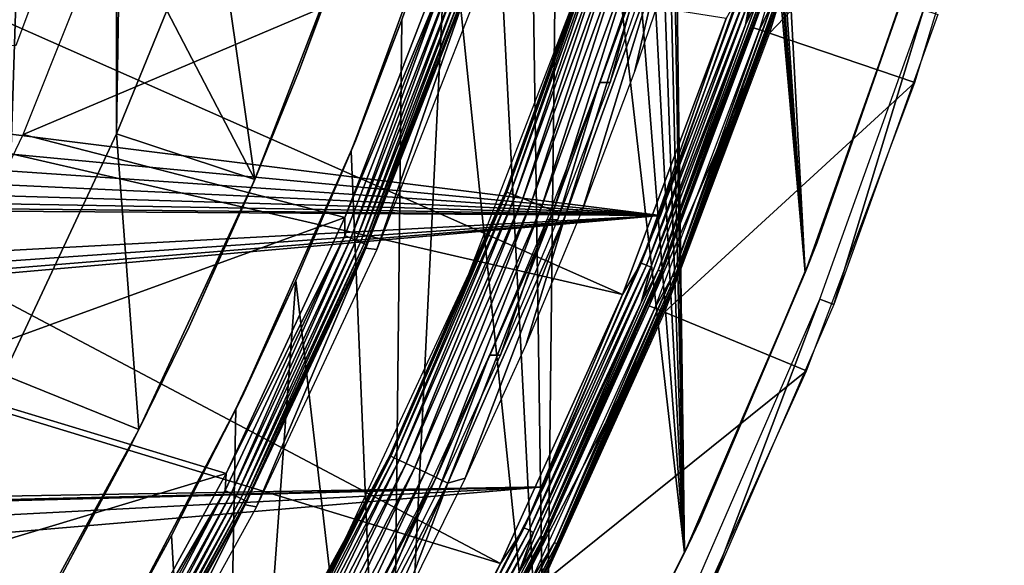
# Model space of a CAD drawing. Header units: millimetres. Extents: x -30.2 to 30.2, y -30.6 to 30.2.
# Tile 37 of 101: x 22.9 to 29.2, y -12.8 to -9.3. Entities that reach past the tile are written whole.
import ezdxf

# ---------------------------------------------------------------- set-up
doc = ezdxf.new("R2010")
doc.units = ezdxf.units.MM
doc.header["$LTSCALE"] = 65.185185
for name, color, linetype in [('1', 7, 'CONTINUOUS'), ('11', 7, 'CONTINUOUS'), ('12', 7, 'CONTINUOUS'), ('14', 7, 'CONTINUOUS'), ('17', 7, 'CONTINUOUS'), ('18', 7, 'CONTINUOUS'), ('2', 7, 'CONTINUOUS'), ('20', 7, 'CONTINUOUS'), ('22', 7, 'CONTINUOUS'), ('23', 7, 'CONTINUOUS'), ('25', 7, 'CONTINUOUS'), ('3', 7, 'CONTINUOUS'), ('32', 7, 'CONTINUOUS'), ('33', 7, 'CONTINUOUS'), ('35', 7, 'CONTINUOUS'), ('37', 7, 'CONTINUOUS'), ('39', 7, 'CONTINUOUS'), ('40', 7, 'CONTINUOUS'), ('41', 7, 'CONTINUOUS'), ('44', 7, 'CONTINUOUS'), ('46', 7, 'CONTINUOUS'), ('6', 7, 'CONTINUOUS'), ('8', 7, 'CONTINUOUS')]:
    doc.layers.add(name, color=color, linetype=linetype)

msp = doc.modelspace()

# ---------------------------------------------------------------- linework, layer by layer
at = {"layer": '1', "color": 251, "linetype": 'Continuous', "true_color": 0x4c4c4c}
for points in [[(25.77, -9.0914, 4.2035), (25.1804, -10.7943, 0.1965), (25.1078, -10.7862, 4.2035), (25.77, -9.0914, 4.2035)], [(25.8428, -9.0951, 0.1965), (25.1804, -10.7943, 0.1965), (25.77, -9.0914, 4.2035), (25.8428, -9.0951, 0.1965)], [(25.1078, -10.7862, 4.2035), (24.4066, -12.4456, 0.1965), (24.3343, -12.4333, 4.2035), (25.1078, -10.7862, 4.2035)], [(25.1804, -10.7943, 0.1965), (24.4066, -12.4456, 0.1965), (25.1078, -10.7862, 4.2035), (25.1804, -10.7943, 0.1965)], [(24.3343, -12.4333, 4.2035), (23.5245, -14.0418, 0.1965), (23.4528, -14.0254, 4.2035), (24.3343, -12.4333, 4.2035)], [(24.4066, -12.4456, 0.1965), (23.5245, -14.0418, 0.1965), (24.3343, -12.4333, 4.2035), (24.4066, -12.4456, 0.1965)]]:
    msp.add_3dface(points, dxfattribs=at)
at = {"layer": '11', "color": 251, "linetype": 'Continuous', "true_color": 0x4c4c4c}
for points in [[(28.1021, -7.5299, 5.9508), (27.5849, -9.1588, 5.9751), (27.5495, -9.3518, 5.9508), (28.1021, -7.5299, 5.9508)], [(27.5214, -9.1377, 6.0066), (27.4251, -9.3096, 6.0125), (26.8794, -10.8823, 6.0066), (27.5214, -9.1377, 6.0066)], [(27.5214, -9.1377, 6.0066), (26.8794, -10.8823, 6.0066), (27.5545, -9.1487, 5.994), (27.5214, -9.1377, 6.0066)], [(27.5545, -9.1487, 5.994), (26.8794, -10.8823, 6.0066), (26.9118, -10.8954, 5.994), (27.5545, -9.1487, 5.994)], [(27.5545, -9.1487, 5.994), (26.9118, -10.8954, 5.994), (27.5849, -9.1588, 5.9751), (27.5545, -9.1487, 5.994)], [(27.5849, -9.1588, 5.9751), (26.9118, -10.8954, 5.994), (26.9414, -10.9074, 5.9751), (27.5849, -9.1588, 5.9751)], [(27.5849, -9.1588, 5.9751), (26.9414, -10.9074, 5.9751), (27.5495, -9.3518, 5.9508), (27.5849, -9.1588, 5.9751)], [(27.4251, -9.3096, 6.0125), (26.7575, -11.0833, 6.0125), (26.8794, -10.8823, 6.0066), (27.4251, -9.3096, 6.0125)], [(27.5495, -9.3518, 5.9508), (26.9414, -10.9074, 5.9751), (26.8789, -11.1336, 5.9508), (27.5495, -9.3518, 5.9508)], [(26.8794, -10.8823, 6.0066), (26.7575, -11.0833, 6.0125), (26.1269, -12.5821, 6.0066), (26.8794, -10.8823, 6.0066)], [(26.8794, -10.8823, 6.0066), (26.1269, -12.5821, 6.0066), (26.9118, -10.8954, 5.994), (26.8794, -10.8823, 6.0066)], [(26.9118, -10.8954, 5.994), (26.1269, -12.5821, 6.0066), (26.1584, -12.5972, 5.994), (26.9118, -10.8954, 5.994)], [(26.9118, -10.8954, 5.994), (26.1584, -12.5972, 5.994), (26.9414, -10.9074, 5.9751), (26.9118, -10.8954, 5.994)], [(26.9414, -10.9074, 5.9751), (26.1584, -12.5972, 5.994), (26.1872, -12.6111, 5.9751), (26.9414, -10.9074, 5.9751)], [(26.9414, -10.9074, 5.9751), (26.1872, -12.6111, 5.9751), (26.8789, -11.1336, 5.9508), (26.9414, -10.9074, 5.9751)], [(26.7575, -11.0833, 6.0125), (25.9753, -12.8096, 6.0125), (26.1269, -12.5821, 6.0066), (26.7575, -11.0833, 6.0125)], [(26.8789, -11.1336, 5.9508), (26.1872, -12.6111, 5.9751), (26.0931, -12.8677, 5.9508), (26.8789, -11.1336, 5.9508)], [(26.1269, -12.5821, 6.0066), (25.9753, -12.8096, 6.0125), (25.2671, -14.2302, 6.0066), (26.1269, -12.5821, 6.0066)], [(26.1269, -12.5821, 6.0066), (25.2671, -14.2302, 6.0066), (26.1584, -12.5972, 5.994), (26.1269, -12.5821, 6.0066)], [(26.1584, -12.5972, 5.994), (25.2671, -14.2302, 6.0066), (25.2975, -14.2473, 5.994), (26.1584, -12.5972, 5.994)], [(26.1584, -12.5972, 5.994), (25.2975, -14.2473, 5.994), (26.1872, -12.6111, 5.9751), (26.1584, -12.5972, 5.994)], [(26.1872, -12.6111, 5.9751), (25.2975, -14.2473, 5.994), (25.3254, -14.263, 5.9751), (26.1872, -12.6111, 5.9751)], [(26.1872, -12.6111, 5.9751), (25.3254, -14.263, 5.9751), (26.0931, -12.8677, 5.9508), (26.1872, -12.6111, 5.9751)], [(25.9753, -12.8096, 6.0125), (25.0819, -14.4811, 6.0125), (25.2671, -14.2302, 6.0066), (25.9753, -12.8096, 6.0125)]]:
    msp.add_3dface(points, dxfattribs=at)
at = {"layer": '12', "color": 251, "linetype": 'Continuous', "true_color": 0x4c4c4c}
for points in [[(28.1021, -7.5299, 5.9508), (27.5495, -9.3518, 5.9508), (27.6331, -9.1748, 5.9217), (28.1021, -7.5299, 5.9508)], [(27.6016, -9.3695, 5.8165), (28.1553, -7.5442, 5.8165), (27.6597, -9.1836, 5.8533), (27.6016, -9.3695, 5.8165)], [(27.6331, -9.1748, 5.9217), (27.5495, -9.3518, 5.9508), (26.9885, -10.9264, 5.9217), (27.6331, -9.1748, 5.9217)], [(27.6331, -9.1748, 5.9217), (26.9885, -10.9264, 5.9217), (27.6494, -9.1802, 5.8888), (27.6331, -9.1748, 5.9217)], [(27.6494, -9.1802, 5.8888), (26.9885, -10.9264, 5.9217), (27.0044, -10.9329, 5.8888), (27.6494, -9.1802, 5.8888)], [(27.6597, -9.1836, 5.8533), (27.6494, -9.1802, 5.8888), (27.0044, -10.9329, 5.8888), (27.6597, -9.1836, 5.8533)], [(27.0144, -10.9369, 5.8533), (27.6597, -9.1836, 5.8533), (27.0044, -10.9329, 5.8888), (27.0144, -10.9369, 5.8533)], [(27.0144, -10.9369, 5.8533), (27.6016, -9.3695, 5.8165), (27.6597, -9.1836, 5.8533), (27.0144, -10.9369, 5.8533)], [(27.5495, -9.3518, 5.9508), (26.8789, -11.1336, 5.9508), (26.9885, -10.9264, 5.9217), (27.5495, -9.3518, 5.9508)], [(26.9297, -11.1546, 5.8165), (27.6016, -9.3695, 5.8165), (27.0144, -10.9369, 5.8533), (26.9297, -11.1546, 5.8165)], [(26.9885, -10.9264, 5.9217), (26.8789, -11.1336, 5.9508), (26.233, -12.6331, 5.9217), (26.9885, -10.9264, 5.9217)], [(26.9885, -10.9264, 5.9217), (26.233, -12.6331, 5.9217), (27.0044, -10.9329, 5.8888), (26.9885, -10.9264, 5.9217)], [(27.0044, -10.9329, 5.8888), (26.233, -12.6331, 5.9217), (26.2485, -12.6406, 5.8888), (27.0044, -10.9329, 5.8888)], [(27.0144, -10.9369, 5.8533), (27.0044, -10.9329, 5.8888), (26.2485, -12.6406, 5.8888), (27.0144, -10.9369, 5.8533)], [(26.2582, -12.6453, 5.8533), (27.0144, -10.9369, 5.8533), (26.2485, -12.6406, 5.8888), (26.2582, -12.6453, 5.8533)], [(26.2582, -12.6453, 5.8533), (26.9297, -11.1546, 5.8165), (27.0144, -10.9369, 5.8533), (26.2582, -12.6453, 5.8533)], [(26.8789, -11.1336, 5.9508), (26.0931, -12.8677, 5.9508), (26.233, -12.6331, 5.9217), (26.8789, -11.1336, 5.9508)], [(26.1425, -12.892, 5.8165), (26.9297, -11.1546, 5.8165), (26.2582, -12.6453, 5.8533), (26.1425, -12.892, 5.8165)], [(26.233, -12.6331, 5.9217), (26.0931, -12.8677, 5.9508), (25.3697, -14.2879, 5.9217), (26.233, -12.6331, 5.9217)], [(26.233, -12.6331, 5.9217), (25.3697, -14.2879, 5.9217), (26.2485, -12.6406, 5.8888), (26.233, -12.6331, 5.9217)], [(26.2485, -12.6406, 5.8888), (25.3697, -14.2879, 5.9217), (25.3846, -14.2964, 5.8888), (26.2485, -12.6406, 5.8888)], [(26.2582, -12.6453, 5.8533), (26.2485, -12.6406, 5.8888), (25.3846, -14.2964, 5.8888), (26.2582, -12.6453, 5.8533)], [(25.3941, -14.3017, 5.8533), (26.2582, -12.6453, 5.8533), (25.3846, -14.2964, 5.8888), (25.3941, -14.3017, 5.8533)], [(25.3941, -14.3017, 5.8533), (26.1425, -12.892, 5.8165), (26.2582, -12.6453, 5.8533), (25.3941, -14.3017, 5.8533)]]:
    msp.add_3dface(points, dxfattribs=at)
at = {"layer": '14', "color": 251, "linetype": 'Continuous', "true_color": 0x4c4c4c}
for points in [[(27.6401, -9.3825, 0.0598), (28.1945, -7.5547, 0.0598), (27.7257, -9.2056, 0.0907), (27.6401, -9.3825, 0.0598)], [(28.2499, -7.5695, 0.2035), (27.6943, -9.401, 0.2035), (27.7534, -9.2148, 0.1641), (28.2499, -7.5695, 0.2035)], [(27.0789, -10.963, 0.0907), (27.6401, -9.3825, 0.0598), (27.7257, -9.2056, 0.0907), (27.0789, -10.963, 0.0907)], [(27.0789, -10.963, 0.0907), (27.7257, -9.2056, 0.0907), (27.0959, -10.9699, 0.1259), (27.0789, -10.963, 0.0907)], [(27.0959, -10.9699, 0.1259), (27.7257, -9.2056, 0.0907), (27.743, -9.2113, 0.1259), (27.0959, -10.9699, 0.1259)], [(27.106, -10.974, 0.1641), (27.0959, -10.9699, 0.1259), (27.743, -9.2113, 0.1259), (27.106, -10.974, 0.1641)], [(27.7534, -9.2148, 0.1641), (27.106, -10.974, 0.1641), (27.743, -9.2113, 0.1259), (27.7534, -9.2148, 0.1641)], [(27.7534, -9.2148, 0.1641), (27.6943, -9.401, 0.2035), (27.106, -10.974, 0.1641), (27.7534, -9.2148, 0.1641)], [(26.9672, -11.1702, 0.0598), (27.6401, -9.3825, 0.0598), (27.0789, -10.963, 0.0907), (26.9672, -11.1702, 0.0598)], [(27.6943, -9.401, 0.2035), (27.0202, -11.1921, 0.2035), (27.106, -10.974, 0.1641), (27.6943, -9.401, 0.2035)], [(26.3209, -12.6755, 0.0907), (26.9672, -11.1702, 0.0598), (27.0789, -10.963, 0.0907), (26.3209, -12.6755, 0.0907)], [(26.3209, -12.6755, 0.0907), (27.0789, -10.963, 0.0907), (26.3374, -12.6834, 0.1259), (26.3209, -12.6755, 0.0907)], [(26.3374, -12.6834, 0.1259), (27.0789, -10.963, 0.0907), (27.0959, -10.9699, 0.1259), (26.3374, -12.6834, 0.1259)], [(26.3472, -12.6882, 0.1641), (26.3374, -12.6834, 0.1259), (27.0959, -10.9699, 0.1259), (26.3472, -12.6882, 0.1641)], [(27.106, -10.974, 0.1641), (26.3472, -12.6882, 0.1641), (27.0959, -10.9699, 0.1259), (27.106, -10.974, 0.1641)], [(27.106, -10.974, 0.1641), (27.0202, -11.1921, 0.2035), (26.3472, -12.6882, 0.1641), (27.106, -10.974, 0.1641)], [(26.1789, -12.91, 0.0598), (26.9672, -11.1702, 0.0598), (26.3209, -12.6755, 0.0907), (26.1789, -12.91, 0.0598)], [(27.0202, -11.1921, 0.2035), (26.2303, -12.9354, 0.2035), (26.3472, -12.6882, 0.1641), (27.0202, -11.1921, 0.2035)], [(25.4547, -14.3358, 0.0907), (26.1789, -12.91, 0.0598), (26.3209, -12.6755, 0.0907), (25.4547, -14.3358, 0.0907)], [(25.4547, -14.3358, 0.0907), (26.3209, -12.6755, 0.0907), (25.4706, -14.3448, 0.1259), (25.4547, -14.3358, 0.0907)], [(25.4706, -14.3448, 0.1259), (26.3209, -12.6755, 0.0907), (26.3374, -12.6834, 0.1259), (25.4706, -14.3448, 0.1259)], [(25.4802, -14.3502, 0.1641), (25.4706, -14.3448, 0.1259), (26.3374, -12.6834, 0.1259), (25.4802, -14.3502, 0.1641)], [(26.3472, -12.6882, 0.1641), (25.4802, -14.3502, 0.1641), (26.3374, -12.6834, 0.1259), (26.3472, -12.6882, 0.1641)], [(26.3472, -12.6882, 0.1641), (26.2303, -12.9354, 0.2035), (25.4802, -14.3502, 0.1641), (26.3472, -12.6882, 0.1641)]]:
    msp.add_3dface(points, dxfattribs=at)
at = {"layer": '17', "color": 4, "linetype": 'Continuous'}
for points in [[(26.009, -10.4182, -30.4956), (26.4436, -9.2043, -32.6017), (26.6403, -8.6777, -30.4956), (26.009, -10.4182, -30.4956)], [(25.7699, -10.9495, -32.6017), (26.4436, -9.2043, -32.6017), (26.009, -10.4182, -30.4956), (25.7699, -10.9495, -32.6017)], [(25.2642, -12.1132, -30.4956), (25.7699, -10.9495, -32.6017), (26.009, -10.4182, -30.4956), (25.2642, -12.1132, -30.4956)], [(24.9812, -12.6459, -32.6017), (25.7699, -10.9495, -32.6017), (25.2642, -12.1132, -30.4956), (24.9812, -12.6459, -32.6017)], [(24.4093, -13.7548, -30.4956), (24.9812, -12.6459, -32.6017), (25.2642, -12.1132, -30.4956), (24.4093, -13.7548, -30.4956)], [(24.0811, -14.2857, -32.6017), (24.9812, -12.6459, -32.6017), (24.4093, -13.7548, -30.4956), (24.0811, -14.2857, -32.6017)]]:
    msp.add_3dface(points, dxfattribs=at)
at = {"layer": '18', "color": 4, "linetype": 'Continuous'}
for points in [[(26.009, -10.4182, -30.4956), (26.6403, -8.6777, -30.4956), (26.6467, -8.6846, -30.41), (26.009, -10.4182, -30.4956)], [(26.0149, -10.4255, -30.41), (26.009, -10.4182, -30.4956), (26.6467, -8.6846, -30.41), (26.0149, -10.4255, -30.41)], [(26.0149, -10.4255, -30.41), (26.6467, -8.6846, -30.41), (26.0363, -10.434, -30.3263), (26.0149, -10.4255, -30.41)], [(26.6467, -8.6846, -30.41), (26.6685, -8.6917, -30.3263), (26.0363, -10.434, -30.3263), (26.6467, -8.6846, -30.41)], [(26.6685, -8.6917, -30.3263), (26.0707, -10.4477, -30.2479), (26.0363, -10.434, -30.3263), (26.6685, -8.6917, -30.3263)], [(26.7038, -8.7031, -30.2479), (26.0707, -10.4477, -30.2479), (26.6685, -8.6917, -30.3263), (26.7038, -8.7031, -30.2479)], [(26.7038, -8.7031, -30.2479), (26.1173, -10.4661, -30.177), (26.0707, -10.4477, -30.2479), (26.7038, -8.7031, -30.2479)], [(26.7515, -8.7183, -30.177), (26.1173, -10.4661, -30.177), (26.7038, -8.7031, -30.2479), (26.7515, -8.7183, -30.177)], [(26.7515, -8.7183, -30.177), (26.1746, -10.4886, -30.1159), (26.1173, -10.4661, -30.177), (26.7515, -8.7183, -30.177)], [(26.8102, -8.737, -30.1159), (26.1746, -10.4886, -30.1159), (26.7515, -8.7183, -30.177), (26.8102, -8.737, -30.1159)], [(26.8102, -8.737, -30.1159), (26.2409, -10.5147, -30.0663), (26.1746, -10.4886, -30.1159), (26.8102, -8.737, -30.1159)], [(26.8781, -8.7586, -30.0663), (26.2409, -10.5147, -30.0663), (26.8102, -8.737, -30.1159), (26.8781, -8.7586, -30.0663)], [(26.8781, -8.7586, -30.0663), (26.3142, -10.5434, -30.0299), (26.2409, -10.5147, -30.0663), (26.8781, -8.7586, -30.0663)], [(26.9531, -8.7825, -30.0299), (26.3142, -10.5434, -30.0299), (26.8781, -8.7586, -30.0663), (26.9531, -8.7825, -30.0299)], [(26.9531, -8.7825, -30.0299), (26.3922, -10.574, -30.0075), (26.3142, -10.5434, -30.0299), (26.9531, -8.7825, -30.0299)], [(27.033, -8.8078, -30.0075), (26.3922, -10.574, -30.0075), (26.9531, -8.7825, -30.0299), (27.033, -8.8078, -30.0075)], [(27.1417, -8.7525, -30), (26.8369, -9.6467, -30), (27.033, -8.8078, -30.0075), (27.1417, -8.7525, -30)], [(27.033, -8.8078, -30.0075), (26.5026, -10.5303, -30), (26.3922, -10.574, -30.0075), (27.033, -8.8078, -30.0075)], [(26.8369, -9.6467, -30), (26.5026, -10.5303, -30), (27.033, -8.8078, -30.0075), (26.8369, -9.6467, -30)], [(25.2642, -12.1132, -30.4956), (26.009, -10.4182, -30.4956), (26.0149, -10.4255, -30.41), (25.2642, -12.1132, -30.4956)], [(25.2696, -12.1208, -30.41), (25.2642, -12.1132, -30.4956), (26.0149, -10.4255, -30.41), (25.2696, -12.1208, -30.41)], [(25.2696, -12.1208, -30.41), (26.0149, -10.4255, -30.41), (25.2903, -12.1308, -30.3263), (25.2696, -12.1208, -30.41)], [(26.0149, -10.4255, -30.41), (26.0363, -10.434, -30.3263), (25.2903, -12.1308, -30.3263), (26.0149, -10.4255, -30.41)], [(26.0363, -10.434, -30.3263), (25.3238, -12.1467, -30.2479), (25.2903, -12.1308, -30.3263), (26.0363, -10.434, -30.3263)], [(26.0707, -10.4477, -30.2479), (25.3238, -12.1467, -30.2479), (26.0363, -10.434, -30.3263), (26.0707, -10.4477, -30.2479)], [(26.0707, -10.4477, -30.2479), (25.3691, -12.1681, -30.177), (25.3238, -12.1467, -30.2479), (26.0707, -10.4477, -30.2479)], [(26.1173, -10.4661, -30.177), (25.3691, -12.1681, -30.177), (26.0707, -10.4477, -30.2479), (26.1173, -10.4661, -30.177)], [(26.1173, -10.4661, -30.177), (25.4248, -12.1944, -30.1159), (25.3691, -12.1681, -30.177), (26.1173, -10.4661, -30.177)], [(26.1746, -10.4886, -30.1159), (25.4248, -12.1944, -30.1159), (26.1173, -10.4661, -30.177), (26.1746, -10.4886, -30.1159)], [(26.1746, -10.4886, -30.1159), (25.4892, -12.2248, -30.0663), (25.4248, -12.1944, -30.1159), (26.1746, -10.4886, -30.1159)], [(26.2409, -10.5147, -30.0663), (25.4892, -12.2248, -30.0663), (26.1746, -10.4886, -30.1159), (26.2409, -10.5147, -30.0663)], [(26.2409, -10.5147, -30.0663), (25.5603, -12.2584, -30.0299), (25.4892, -12.2248, -30.0663), (26.2409, -10.5147, -30.0663)], [(26.3142, -10.5434, -30.0299), (25.5603, -12.2584, -30.0299), (26.2409, -10.5147, -30.0663), (26.3142, -10.5434, -30.0299)], [(26.3142, -10.5434, -30.0299), (25.6362, -12.2941, -30.0075), (25.5603, -12.2584, -30.0299), (26.3142, -10.5434, -30.0299)], [(26.3922, -10.574, -30.0075), (25.6362, -12.2941, -30.0075), (26.3142, -10.5434, -30.0299), (26.3922, -10.574, -30.0075)], [(26.5026, -10.5303, -30), (26.1393, -11.4024, -30), (26.3922, -10.574, -30.0075), (26.5026, -10.5303, -30)], [(26.3922, -10.574, -30.0075), (25.7473, -12.262, -30), (25.6362, -12.2941, -30.0075), (26.3922, -10.574, -30.0075)], [(26.1393, -11.4024, -30), (25.7473, -12.262, -30), (26.3922, -10.574, -30.0075), (26.1393, -11.4024, -30)], [(24.4093, -13.7548, -30.4956), (25.2642, -12.1132, -30.4956), (25.2696, -12.1208, -30.41), (24.4093, -13.7548, -30.4956)], [(24.4139, -13.7633, -30.41), (24.4093, -13.7548, -30.4956), (25.2696, -12.1208, -30.41), (24.4139, -13.7633, -30.41)], [(24.4139, -13.7633, -30.41), (25.2696, -12.1208, -30.41), (24.4339, -13.7745, -30.3263), (24.4139, -13.7633, -30.41)], [(25.2696, -12.1208, -30.41), (25.2903, -12.1308, -30.3263), (24.4339, -13.7745, -30.3263), (25.2696, -12.1208, -30.41)], [(25.2903, -12.1308, -30.3263), (24.4663, -13.7926, -30.2479), (24.4339, -13.7745, -30.3263), (25.2903, -12.1308, -30.3263)], [(25.3238, -12.1467, -30.2479), (24.4663, -13.7926, -30.2479), (25.2903, -12.1308, -30.3263), (25.3238, -12.1467, -30.2479)], [(25.3238, -12.1467, -30.2479), (24.5101, -13.817, -30.177), (24.4663, -13.7926, -30.2479), (25.3238, -12.1467, -30.2479)], [(25.3691, -12.1681, -30.177), (24.5101, -13.817, -30.177), (25.3238, -12.1467, -30.2479), (25.3691, -12.1681, -30.177)], [(25.3691, -12.1681, -30.177), (24.5639, -13.847, -30.1159), (24.5101, -13.817, -30.177), (25.3691, -12.1681, -30.177)], [(25.4248, -12.1944, -30.1159), (24.5639, -13.847, -30.1159), (25.3691, -12.1681, -30.177), (25.4248, -12.1944, -30.1159)], [(25.4248, -12.1944, -30.1159), (24.6261, -13.8816, -30.0663), (24.5639, -13.847, -30.1159), (25.4248, -12.1944, -30.1159)], [(25.4892, -12.2248, -30.0663), (24.6261, -13.8816, -30.0663), (25.4248, -12.1944, -30.1159), (25.4892, -12.2248, -30.0663)], [(25.4892, -12.2248, -30.0663), (24.6949, -13.9198, -30.0299), (24.6261, -13.8816, -30.0663), (25.4892, -12.2248, -30.0663)], [(25.5603, -12.2584, -30.0299), (24.6949, -13.9198, -30.0299), (25.4892, -12.2248, -30.0663), (25.5603, -12.2584, -30.0299)], [(25.5603, -12.2584, -30.0299), (24.7682, -13.9605, -30.0075), (24.6949, -13.9198, -30.0299), (25.5603, -12.2584, -30.0299)], [(25.6362, -12.2941, -30.0075), (24.7682, -13.9605, -30.0075), (25.5603, -12.2584, -30.0299), (25.6362, -12.2941, -30.0075)], [(25.7473, -12.262, -30), (25.3269, -13.1081, -30), (25.6362, -12.2941, -30.0075), (25.7473, -12.262, -30)], [(25.6362, -12.2941, -30.0075), (24.8788, -13.9399, -30), (24.7682, -13.9605, -30.0075), (25.6362, -12.2941, -30.0075)], [(25.3269, -13.1081, -30), (24.8788, -13.9399, -30), (25.6362, -12.2941, -30.0075), (25.3269, -13.1081, -30)]]:
    msp.add_3dface(points, dxfattribs=at)
at = {"layer": '2', "color": 251, "linetype": 'Continuous', "true_color": 0x4c4c4c}
for points in [[(22.9064, -10.0542, 4.4), (23.544, -8.4551, 4.4), (25.6244, -8.9015, 4.4), (22.9064, -10.0542, 4.4)], [(24.9747, -10.5876, 4.4), (22.9064, -10.0542, 4.4), (25.6244, -8.9015, 4.4), (24.9747, -10.5876, 4.4)], [(22.1581, -11.6111, 4.4), (22.9064, -10.0542, 4.4), (24.9747, -10.5876, 4.4), (22.1581, -11.6111, 4.4)], [(24.2104, -12.2335, 4.4), (22.1581, -11.6111, 4.4), (24.9747, -10.5876, 4.4), (24.2104, -12.2335, 4.4)], [(21.3079, -13.1064, 4.4), (22.1581, -11.6111, 4.4), (24.2104, -12.2335, 4.4), (21.3079, -13.1064, 4.4)], [(23.3408, -13.8211, 4.4), (21.3079, -13.1064, 4.4), (24.2104, -12.2335, 4.4), (23.3408, -13.8211, 4.4)]]:
    msp.add_3dface(points, dxfattribs=at)
at = {"layer": '20', "color": 4, "linetype": 'Continuous'}
for points in [[(28.2596, -7.5721, -0.1933), (27.7038, -9.4042, -0.1933), (29.2126, -7.8275, -29.7933), (28.2596, -7.5721, -0.1933)], [(29.2126, -7.8275, -29.7933), (27.7038, -9.4042, -0.1933), (28.6381, -9.7213, -29.7933), (29.2126, -7.8275, -29.7933)], [(27.7038, -9.4042, -0.1933), (27.0294, -11.196, -0.1933), (28.6381, -9.7213, -29.7933), (27.7038, -9.4042, -0.1933)], [(28.6381, -9.7213, -29.7933), (27.0294, -11.196, -0.1933), (27.941, -11.5735, -29.7933), (28.6381, -9.7213, -29.7933)], [(27.0294, -11.196, -0.1933), (26.2393, -12.9398, -0.1933), (27.941, -11.5735, -29.7933), (27.0294, -11.196, -0.1933)], [(27.941, -11.5735, -29.7933), (26.2393, -12.9398, -0.1933), (27.1242, -13.3762, -29.7933), (27.941, -11.5735, -29.7933)]]:
    msp.add_3dface(points, dxfattribs=at)
at = {"layer": '22', "color": 4, "linetype": 'Continuous'}
for points in [[(23.8293, -9.2584, -2), (24.1261, -8.455, -2), (24.3953, -10.3445, -30), (23.8293, -9.2584, -2)], [(24.3953, -10.3445, -30), (24.1261, -8.455, -2), (25.0318, -8.692, -30), (24.3953, -10.3445, -30)], [(23.5057, -10.0515, -2), (23.8293, -9.2584, -2), (24.3953, -10.3445, -30), (23.5057, -10.0515, -2)], [(22.7816, -11.5995, -2), (23.5057, -10.0515, -2), (23.6499, -11.9508, -30), (22.7816, -11.5995, -2)], [(23.6499, -11.9508, -30), (23.5057, -10.0515, -2), (24.3953, -10.3445, -30), (23.6499, -11.9508, -30)], [(22.7988, -13.5038, -30), (22.7816, -11.5995, -2), (23.6499, -11.9508, -30), (22.7988, -13.5038, -30)]]:
    msp.add_3dface(points, dxfattribs=at)
at = {"layer": '23', "color": 4, "linetype": 'Continuous'}
for points in [[(22.7469, 11.6674, -2), (23.1274, 10.8933, -2), (22.7816, -11.5995, -2), (22.7469, 11.6674, -2)], [(23.1274, 10.8933, -2), (23.4826, 10.1045, -2), (22.7816, -11.5995, -2), (23.1274, 10.8933, -2)], [(23.4826, 10.1045, -2), (23.5057, -10.0515, -2), (22.7816, -11.5995, -2), (23.4826, 10.1045, -2)], [(23.4826, 10.1045, -2), (23.8113, 9.3038, -2), (23.5057, -10.0515, -2), (23.4826, 10.1045, -2)], [(23.8113, 9.3038, -2), (23.8293, -9.2584, -2), (23.5057, -10.0515, -2), (23.8113, 9.3038, -2)]]:
    msp.add_3dface(points, dxfattribs=at)
at = {"layer": '25', "color": 4, "linetype": 'Continuous'}
for points in [[(24.3953, -10.3445, -30), (25.0318, -8.692, -30), (24.6803, -9.6447, -32.8), (24.3953, -10.3445, -30)], [(24.6803, -9.6447, -32.8), (25.0318, -8.692, -30), (24.9923, -8.8049, -32.8), (24.6803, -9.6447, -32.8)], [(24.3404, -10.4731, -32.8), (24.3953, -10.3445, -30), (24.6803, -9.6447, -32.8), (24.3404, -10.4731, -32.8)], [(23.6499, -11.9508, -30), (24.3953, -10.3445, -30), (23.9726, -11.2895, -32.8), (23.6499, -11.9508, -30)], [(23.9726, -11.2895, -32.8), (24.3953, -10.3445, -30), (24.3404, -10.4731, -32.8), (23.9726, -11.2895, -32.8)], [(23.5775, -12.0931, -32.8), (23.6499, -11.9508, -30), (23.9726, -11.2895, -32.8), (23.5775, -12.0931, -32.8)], [(22.7988, -13.5038, -30), (23.6499, -11.9508, -30), (23.1549, -12.8837, -32.8), (22.7988, -13.5038, -30)], [(23.1549, -12.8837, -32.8), (23.6499, -11.9508, -30), (23.5775, -12.0931, -32.8), (23.1549, -12.8837, -32.8)]]:
    msp.add_3dface(points, dxfattribs=at)
at = {"layer": '3', "color": 251, "linetype": 'Continuous', "true_color": 0x4c4c4c}
for points in [[(24.9747, -10.5876, 4.4), (25.6244, -8.9015, 4.4), (25.6305, -9.0172, 4.3951), (24.9747, -10.5876, 4.4)], [(24.9734, -10.7035, 4.3951), (24.9747, -10.5876, 4.4), (25.6305, -9.0172, 4.3951), (24.9734, -10.7035, 4.3951)], [(24.9734, -10.7035, 4.3951), (25.6305, -9.0172, 4.3951), (25.0119, -10.72, 4.3807), (24.9734, -10.7035, 4.3951)], [(25.0119, -10.72, 4.3807), (25.6305, -9.0172, 4.3951), (25.6701, -9.0311, 4.3807), (25.0119, -10.72, 4.3807)], [(25.0119, -10.72, 4.3807), (25.6701, -9.0311, 4.3807), (25.0466, -10.7348, 4.3574), (25.0119, -10.72, 4.3807)], [(25.0466, -10.7348, 4.3574), (25.6701, -9.0311, 4.3807), (25.7056, -9.0436, 4.3574), (25.0466, -10.7348, 4.3574)], [(25.0466, -10.7348, 4.3574), (25.7056, -9.0436, 4.3574), (25.0756, -10.7473, 4.3263), (25.0466, -10.7348, 4.3574)], [(25.0756, -10.7473, 4.3263), (25.7056, -9.0436, 4.3574), (25.7355, -9.0541, 4.3263), (25.0756, -10.7473, 4.3263)], [(25.0756, -10.7473, 4.3263), (25.7355, -9.0541, 4.3263), (25.0977, -10.7567, 4.2891), (25.0756, -10.7473, 4.3263)], [(25.0977, -10.7567, 4.2891), (25.7355, -9.0541, 4.3263), (25.7582, -9.0621, 4.2891), (25.0977, -10.7567, 4.2891)], [(25.0977, -10.7567, 4.2891), (25.7582, -9.0621, 4.2891), (25.1117, -10.7627, 4.2474), (25.0977, -10.7567, 4.2891)], [(25.77, -9.0914, 4.2035), (25.1078, -10.7862, 4.2035), (25.1117, -10.7627, 4.2474), (25.77, -9.0914, 4.2035)], [(25.1117, -10.7627, 4.2474), (25.7582, -9.0621, 4.2891), (25.7725, -9.0671, 4.2474), (25.1117, -10.7627, 4.2474)], [(25.77, -9.0914, 4.2035), (25.1117, -10.7627, 4.2474), (25.7725, -9.0671, 4.2474), (25.77, -9.0914, 4.2035)], [(24.2104, -12.2335, 4.4), (24.9747, -10.5876, 4.4), (24.9734, -10.7035, 4.3951), (24.2104, -12.2335, 4.4)], [(24.2054, -12.3423, 4.3951), (24.2104, -12.2335, 4.4), (24.9734, -10.7035, 4.3951), (24.2054, -12.3423, 4.3951)], [(24.2054, -12.3423, 4.3951), (24.9734, -10.7035, 4.3951), (24.2428, -12.3613, 4.3807), (24.2054, -12.3423, 4.3951)], [(24.2428, -12.3613, 4.3807), (24.9734, -10.7035, 4.3951), (25.0119, -10.72, 4.3807), (24.2428, -12.3613, 4.3807)], [(24.2428, -12.3613, 4.3807), (25.0119, -10.72, 4.3807), (24.2764, -12.3784, 4.3574), (24.2428, -12.3613, 4.3807)], [(24.2764, -12.3784, 4.3574), (25.0119, -10.72, 4.3807), (25.0466, -10.7348, 4.3574), (24.2764, -12.3784, 4.3574)], [(24.2764, -12.3784, 4.3574), (25.0466, -10.7348, 4.3574), (24.3045, -12.3928, 4.3263), (24.2764, -12.3784, 4.3574)], [(24.3045, -12.3928, 4.3263), (25.0466, -10.7348, 4.3574), (25.0756, -10.7473, 4.3263), (24.3045, -12.3928, 4.3263)], [(24.3045, -12.3928, 4.3263), (25.0756, -10.7473, 4.3263), (24.3259, -12.4037, 4.2891), (24.3045, -12.3928, 4.3263)], [(24.3259, -12.4037, 4.2891), (25.0756, -10.7473, 4.3263), (25.0977, -10.7567, 4.2891), (24.3259, -12.4037, 4.2891)], [(24.3259, -12.4037, 4.2891), (25.0977, -10.7567, 4.2891), (24.3395, -12.4106, 4.2474), (24.3259, -12.4037, 4.2891)], [(24.3395, -12.4106, 4.2474), (25.0977, -10.7567, 4.2891), (25.1117, -10.7627, 4.2474), (24.3395, -12.4106, 4.2474)], [(25.1078, -10.7862, 4.2035), (24.3343, -12.4333, 4.2035), (24.3395, -12.4106, 4.2474), (25.1078, -10.7862, 4.2035)], [(25.1078, -10.7862, 4.2035), (24.3395, -12.4106, 4.2474), (25.1117, -10.7627, 4.2474), (25.1078, -10.7862, 4.2035)], [(23.3408, -13.8211, 4.4), (24.2104, -12.2335, 4.4), (24.2054, -12.3423, 4.3951), (23.3408, -13.8211, 4.4)], [(23.3301, -13.9263, 4.3951), (23.3408, -13.8211, 4.4), (24.2054, -12.3423, 4.3951), (23.3301, -13.9263, 4.3951)], [(23.3301, -13.9263, 4.3951), (24.2054, -12.3423, 4.3951), (23.3661, -13.9478, 4.3807), (23.3301, -13.9263, 4.3951)], [(23.3661, -13.9478, 4.3807), (24.2054, -12.3423, 4.3951), (24.2428, -12.3613, 4.3807), (23.3661, -13.9478, 4.3807)], [(23.3661, -13.9478, 4.3807), (24.2428, -12.3613, 4.3807), (23.3984, -13.9671, 4.3574), (23.3661, -13.9478, 4.3807)], [(23.3984, -13.9671, 4.3574), (24.2428, -12.3613, 4.3807), (24.2764, -12.3784, 4.3574), (23.3984, -13.9671, 4.3574)], [(23.3984, -13.9671, 4.3574), (24.2764, -12.3784, 4.3574), (23.4256, -13.9833, 4.3263), (23.3984, -13.9671, 4.3574)], [(23.4256, -13.9833, 4.3263), (24.2764, -12.3784, 4.3574), (24.3045, -12.3928, 4.3263), (23.4256, -13.9833, 4.3263)], [(23.4256, -13.9833, 4.3263), (24.3045, -12.3928, 4.3263), (23.4462, -13.9956, 4.2891), (23.4256, -13.9833, 4.3263)], [(23.4462, -13.9956, 4.2891), (24.3045, -12.3928, 4.3263), (24.3259, -12.4037, 4.2891), (23.4462, -13.9956, 4.2891)], [(23.4462, -13.9956, 4.2891), (24.3259, -12.4037, 4.2891), (23.4593, -14.0034, 4.2474), (23.4462, -13.9956, 4.2891)], [(23.4593, -14.0034, 4.2474), (24.3259, -12.4037, 4.2891), (24.3395, -12.4106, 4.2474), (23.4593, -14.0034, 4.2474)], [(24.3343, -12.4333, 4.2035), (23.4528, -14.0254, 4.2035), (23.4593, -14.0034, 4.2474), (24.3343, -12.4333, 4.2035)], [(24.3343, -12.4333, 4.2035), (23.4593, -14.0034, 4.2474), (24.3395, -12.4106, 4.2474), (24.3343, -12.4333, 4.2035)]]:
    msp.add_3dface(points, dxfattribs=at)
at = {"layer": '32', "color": 251, "linetype": 'Continuous', "true_color": 0x4c4c4c}
for points in [[(28.0271, -11.1121, -35.7544), (28.6938, -9.2552, -35.7544), (28.1172, -11.1478, -30.2035), (28.0271, -11.1121, -35.7544)], [(28.1172, -11.1478, -30.2035), (28.6938, -9.2552, -35.7544), (28.7861, -9.285, -30.2035), (28.1172, -11.1478, -30.2035)], [(27.2403, -12.9213, -35.7544), (28.0271, -11.1121, -35.7544), (27.3279, -12.9629, -30.2035), (27.2403, -12.9213, -35.7544)], [(27.3279, -12.9629, -30.2035), (28.0271, -11.1121, -35.7544), (28.1172, -11.1478, -30.2035), (27.3279, -12.9629, -30.2035)]]:
    msp.add_3dface(points, dxfattribs=at)
at = {"layer": '33', "color": 251, "linetype": 'Continuous', "true_color": 0x4c4c4c}
for points in [[(26.6105, -9.7215, -33.9544), (26.6798, -9.7205, -30.2456), (26.9198, -8.8291, -33.9544), (26.6105, -9.7215, -33.9544)], [(26.6798, -9.7205, -30.2456), (26.9881, -8.8284, -30.2456), (26.9198, -8.8291, -33.9544), (26.6798, -9.7205, -30.2456)], [(26.2717, -10.6031, -33.9544), (26.342, -10.6018, -30.2456), (26.6105, -9.7215, -33.9544), (26.2717, -10.6031, -33.9544)], [(26.342, -10.6018, -30.2456), (26.6798, -9.7205, -30.2456), (26.6105, -9.7215, -33.9544), (26.342, -10.6018, -30.2456)], [(25.9037, -11.4729, -33.9544), (25.9751, -11.4715, -30.2456), (26.2717, -10.6031, -33.9544), (25.9037, -11.4729, -33.9544)], [(25.9751, -11.4715, -30.2456), (26.342, -10.6018, -30.2456), (26.2717, -10.6031, -33.9544), (25.9751, -11.4715, -30.2456)], [(25.5069, -12.3299, -33.9544), (25.5795, -12.3284, -30.2456), (25.9037, -11.4729, -33.9544), (25.5069, -12.3299, -33.9544)], [(25.5795, -12.3284, -30.2456), (25.9751, -11.4715, -30.2456), (25.9037, -11.4729, -33.9544), (25.5795, -12.3284, -30.2456)], [(25.0817, -13.1733, -33.9544), (25.1556, -13.1718, -30.2456), (25.5069, -12.3299, -33.9544), (25.0817, -13.1733, -33.9544)], [(25.1556, -13.1718, -30.2456), (25.5795, -12.3284, -30.2456), (25.5069, -12.3299, -33.9544), (25.1556, -13.1718, -30.2456)]]:
    msp.add_3dface(points, dxfattribs=at)
at = {"layer": '35', "color": 251, "linetype": 'Continuous', "true_color": 0x4c4c4c}
for points in [[(25.0294, -10.1258, -34.2), (25.6498, -8.4314, -34.2), (25.0294, -10.1258, -36), (25.0294, -10.1258, -34.2)], [(25.0294, -10.1258, -36), (25.6498, -8.4314, -34.2), (25.6498, -8.4314, -36), (25.0294, -10.1258, -36)], [(24.2971, -11.7749, -34.2), (25.0294, -10.1258, -34.2), (24.2971, -11.7749, -36), (24.2971, -11.7749, -34.2)], [(24.2971, -11.7749, -36), (25.0294, -10.1258, -34.2), (25.0294, -10.1258, -36), (24.2971, -11.7749, -36)], [(23.4564, -13.3715, -34.2), (24.2971, -11.7749, -34.2), (23.4564, -13.3715, -36), (23.4564, -13.3715, -34.2)], [(23.4564, -13.3715, -36), (24.2971, -11.7749, -34.2), (24.2971, -11.7749, -36), (23.4564, -13.3715, -36)]]:
    msp.add_3dface(points, dxfattribs=at)
at = {"layer": '37', "color": 251, "linetype": 'Continuous', "true_color": 0x4c4c4c}
for points in [[(28.6422, -8.9234, -36), (28.007, -10.7522, -36), (28.5857, -9.0985, -436), (28.6422, -8.9234, -36)], [(28.5857, -9.0985, -436), (28.007, -10.7522, -36), (27.9334, -10.9419, -436), (28.5857, -9.0985, -436)], [(28.007, -10.7522, -36), (27.2555, -12.5354, -36), (27.9334, -10.9419, -436), (28.007, -10.7522, -36)], [(27.9334, -10.9419, -436), (27.2555, -12.5354, -36), (27.1578, -12.7419, -436), (27.9334, -10.9419, -436)], [(27.2555, -12.5354, -36), (26.3911, -14.2657, -36), (27.1578, -12.7419, -436), (27.2555, -12.5354, -36)], [(27.1578, -12.7419, -436), (26.3911, -14.2657, -36), (26.2631, -14.4954, -436), (27.1578, -12.7419, -436)]]:
    msp.add_3dface(points, dxfattribs=at)
at = {"layer": '39', "color": 251, "linetype": 'Continuous', "true_color": 0x4c4c4c}
for points in [[(25.6597, -8.4012, -36), (25.3409, -9.3181, -436), (25.0417, -10.0951, -36), (25.6597, -8.4012, -36)], [(25.6386, -8.4622, -436), (25.3409, -9.3181, -436), (25.6597, -8.4012, -36), (25.6386, -8.4622, -436)], [(25.3409, -9.3181, -436), (25.0155, -10.1594, -436), (25.0417, -10.0951, -36), (25.3409, -9.3181, -436)], [(25.0417, -10.0951, -36), (24.6594, -10.9933, -436), (24.3119, -11.7443, -36), (25.0417, -10.0951, -36)], [(25.0155, -10.1594, -436), (24.6594, -10.9933, -436), (25.0417, -10.0951, -36), (25.0155, -10.1594, -436)], [(24.6594, -10.9933, -436), (24.2737, -11.8182, -436), (24.3119, -11.7443, -36), (24.6594, -10.9933, -436)], [(24.3119, -11.7443, -36), (23.8604, -12.6309, -436), (23.4743, -13.34, -36), (24.3119, -11.7443, -36)], [(24.2737, -11.8182, -436), (23.8604, -12.6309, -436), (24.3119, -11.7443, -36), (24.2737, -11.8182, -436)], [(23.8604, -12.6309, -436), (23.4211, -13.4285, -436), (23.4743, -13.34, -36), (23.8604, -12.6309, -436)]]:
    msp.add_3dface(points, dxfattribs=at)
at = {"layer": '40', "color": 251, "linetype": 'Continuous', "true_color": 0x4c4c4c}
for points in [[(26.1381, 14.7232, -436), (26.6075, 13.8546, -436), (27.9334, -10.9419, -436), (26.1381, 14.7232, -436)], [(26.1381, 14.7232, -436), (27.9334, -10.9419, -436), (26.9027, 2.2896, -436), (26.1381, 14.7232, -436)], [(26.6075, 13.8546, -436), (28.5857, -9.0985, -436), (27.9334, -10.9419, -436), (26.6075, 13.8546, -436)], [(26.9027, 2.2896, -436), (27.9334, -10.9419, -436), (26.9636, 1.3731, -436), (26.9027, 2.2896, -436)], [(27.9334, -10.9419, -436), (26.9943, 0.4607, -436), (26.9636, 1.3731, -436), (27.9334, -10.9419, -436)], [(27.9334, -10.9419, -436), (26.9949, -0.4476, -436), (26.9943, 0.4607, -436), (27.9334, -10.9419, -436)], [(27.1578, -12.7419, -436), (26.9653, -1.352, -436), (26.9949, -0.4476, -436), (27.1578, -12.7419, -436)], [(27.9334, -10.9419, -436), (27.1578, -12.7419, -436), (26.9949, -0.4476, -436), (27.9334, -10.9419, -436)], [(27.1578, -12.7419, -436), (26.9056, -2.2522, -436), (26.9653, -1.352, -436), (27.1578, -12.7419, -436)], [(27.1578, -12.7419, -436), (26.8158, -3.1485, -436), (26.9056, -2.2522, -436), (27.1578, -12.7419, -436)], [(27.1578, -12.7419, -436), (26.6958, -4.041, -436), (26.8158, -3.1485, -436), (27.1578, -12.7419, -436)], [(27.1578, -12.7419, -436), (26.5445, -4.9336, -436), (26.6958, -4.041, -436), (27.1578, -12.7419, -436)], [(27.1578, -12.7419, -436), (26.3624, -5.8252, -436), (26.5445, -4.9336, -436), (27.1578, -12.7419, -436)], [(26.2631, -14.4954, -436), (26.1501, -6.7126, -436), (26.3624, -5.8252, -436), (26.2631, -14.4954, -436)], [(27.1578, -12.7419, -436), (26.2631, -14.4954, -436), (26.3624, -5.8252, -436), (27.1578, -12.7419, -436)], [(26.2631, -14.4954, -436), (25.9086, -7.5926, -436), (26.1501, -6.7126, -436), (26.2631, -14.4954, -436)], [(26.2631, -14.4954, -436), (25.6386, -8.4622, -436), (25.9086, -7.5926, -436), (26.2631, -14.4954, -436)], [(26.2631, -14.4954, -436), (25.2627, -16.1792, -436), (25.6386, -8.4622, -436), (26.2631, -14.4954, -436)], [(25.2627, -16.1792, -436), (25.3409, -9.3181, -436), (25.6386, -8.4622, -436), (25.2627, -16.1792, -436)], [(25.2627, -16.1792, -436), (25.0155, -10.1594, -436), (25.3409, -9.3181, -436), (25.2627, -16.1792, -436)], [(25.2627, -16.1792, -436), (24.6594, -10.9933, -436), (25.0155, -10.1594, -436), (25.2627, -16.1792, -436)], [(25.2627, -16.1792, -436), (24.1626, -17.7815, -436), (24.6594, -10.9933, -436), (25.2627, -16.1792, -436)], [(24.1626, -17.7815, -436), (24.2737, -11.8182, -436), (24.6594, -10.9933, -436), (24.1626, -17.7815, -436)], [(24.1626, -17.7815, -436), (23.8604, -12.6309, -436), (24.2737, -11.8182, -436), (24.1626, -17.7815, -436)], [(24.1626, -17.7815, -436), (23.4211, -13.4285, -436), (23.8604, -12.6309, -436), (24.1626, -17.7815, -436)]]:
    msp.add_3dface(points, dxfattribs=at)
at = {"layer": '41', "linetype": 'Continuous'}
for points in [[(22.8616, -9.4821, -401), (23.4553, -7.8999, -401), (18.7489, -9.7956, -401), (22.8616, -9.4821, -401)], [(18.7489, -9.7956, -401), (23.4553, -7.8999, -401), (18.9567, -9.5684, -401), (18.7489, -9.7956, -401)], [(18.9567, -9.5684, -401), (23.4553, -7.8999, -401), (19.1356, -9.3178, -401), (18.9567, -9.5684, -401)]]:
    msp.add_3dface(points, dxfattribs=at)
at = {"layer": '44', "linetype": 'Continuous'}
for points in [[(27.6371, -8.7859, -438), (27.0033, -10.5746, -438), (18.9567, -9.5684, -438), (27.6371, -8.7859, -438)], [(19.1356, -9.3178, -438), (27.6371, -8.7859, -438), (18.9567, -9.5684, -438), (19.1356, -9.3178, -438)], [(18.9567, -9.5684, -438), (27.0033, -10.5746, -438), (18.7489, -9.7957, -438), (18.9567, -9.5684, -438)], [(18.7489, -9.7957, -438), (27.0033, -10.5746, -438), (18.5152, -9.9961, -438), (18.7489, -9.7957, -438)], [(18.5152, -9.9961, -438), (27.0033, -10.5746, -438), (18.2591, -10.1671, -438), (18.5152, -9.9961, -438)], [(18.2591, -10.1671, -438), (27.0033, -10.5746, -438), (17.9842, -10.3058, -438), (18.2591, -10.1671, -438)], [(17.9842, -10.3058, -438), (27.0033, -10.5746, -438), (17.6946, -10.4105, -438), (17.9842, -10.3058, -438)], [(17.6946, -10.4105, -438), (27.0033, -10.5746, -438), (17.3944, -10.4794, -438), (17.6946, -10.4105, -438)], [(17.3944, -10.4794, -438), (27.0033, -10.5746, -438), (17.0883, -10.5117, -438), (17.3944, -10.4794, -438)], [(27.0033, -10.5746, -438), (5.624, -11.7205, -438), (17.0883, -10.5117, -438), (27.0033, -10.5746, -438)], [(2.6557, -12.7259, -438), (3.671, -12.4709, -438), (27.0033, -10.5746, -438), (2.6557, -12.7259, -438)], [(26.2538, -12.3181, -438), (2.6557, -12.7259, -438), (27.0033, -10.5746, -438), (26.2538, -12.3181, -438)], [(3.671, -12.4709, -438), (4.6627, -12.135, -438), (27.0033, -10.5746, -438), (3.671, -12.4709, -438)], [(4.6627, -12.135, -438), (5.624, -11.7205, -438), (27.0033, -10.5746, -438), (4.6627, -12.135, -438)], [(-24.828, -14.9857, -438), (0.5799, -12.9871, -438), (26.2538, -12.3181, -438), (-24.828, -14.9857, -438)], [(-23.7947, -16.5775, -438), (-24.828, -14.9857, -438), (26.2538, -12.3181, -438), (-23.7947, -16.5775, -438)], [(25.392, -14.0088, -438), (-23.7947, -16.5775, -438), (26.2538, -12.3181, -438), (25.392, -14.0088, -438)], [(0.5799, -12.9871, -438), (1.6231, -12.8983, -438), (26.2538, -12.3181, -438), (0.5799, -12.9871, -438)], [(1.6231, -12.8983, -438), (2.6557, -12.7259, -438), (26.2538, -12.3181, -438), (1.6231, -12.8983, -438)]]:
    msp.add_3dface(points, dxfattribs=at)
at = {"layer": '46', "linetype": 'Continuous'}
for points in [[(27.0033, -10.5746, -438), (27.6371, -8.7859, -438), (27.0033, -10.5746, -436), (27.0033, -10.5746, -438)], [(27.0033, -10.5746, -436), (27.6371, -8.7859, -438), (27.6371, -8.7859, -436), (27.0033, -10.5746, -436)], [(26.2538, -12.3181, -438), (27.0033, -10.5746, -438), (26.2539, -12.3181, -436), (26.2538, -12.3181, -438)], [(26.2539, -12.3181, -436), (27.0033, -10.5746, -438), (27.0033, -10.5746, -436), (26.2539, -12.3181, -436)], [(25.392, -14.0088, -438), (26.2538, -12.3181, -438), (25.392, -14.0088, -436), (25.392, -14.0088, -438)], [(25.392, -14.0088, -436), (26.2538, -12.3181, -438), (26.2539, -12.3181, -436), (25.392, -14.0088, -436)]]:
    msp.add_3dface(points, dxfattribs=at)
at = {"layer": '6', "color": 251, "linetype": 'Continuous', "true_color": 0x4c4c4c}
for points in [[(19.5902, -9.4341, 6.4437), (26.7575, -11.0833, 6.0125), (20.1543, -8.1596, 6.4437), (19.5902, -9.4341, 6.4437)], [(26.7575, -11.0833, 6.0125), (27.4251, -9.3096, 6.0125), (20.1543, -8.1596, 6.4437), (26.7575, -11.0833, 6.0125)], [(18.9455, -10.6699, 6.4437), (25.9753, -12.8096, 6.0125), (19.5902, -9.4341, 6.4437), (18.9455, -10.6699, 6.4437)], [(25.9753, -12.8096, 6.0125), (26.7575, -11.0833, 6.0125), (19.5902, -9.4341, 6.4437), (25.9753, -12.8096, 6.0125)], [(18.2229, -11.8618, 6.4437), (25.0819, -14.4811, 6.0125), (18.9455, -10.6699, 6.4437), (18.2229, -11.8618, 6.4437)], [(25.0819, -14.4811, 6.0125), (25.9753, -12.8096, 6.0125), (18.9455, -10.6699, 6.4437), (25.0819, -14.4811, 6.0125)], [(17.4255, -13.005, 6.4437), (24.0811, -16.0905, 6.0125), (18.2229, -11.8618, 6.4437), (17.4255, -13.005, 6.4437)], [(24.0811, -16.0905, 6.0125), (25.0819, -14.4811, 6.0125), (18.2229, -11.8618, 6.4437), (24.0811, -16.0905, 6.0125)]]:
    msp.add_3dface(points, dxfattribs=at)
at = {"layer": '8', "color": 251, "linetype": 'Continuous', "true_color": 0x4c4c4c}
for points in [[(27.6016, -9.3695, 5.8165), (28.2499, -7.5695, 0.2035), (28.1553, -7.5442, 5.8165), (27.6016, -9.3695, 5.8165)], [(27.6943, -9.401, 0.2035), (28.2499, -7.5695, 0.2035), (27.6016, -9.3695, 5.8165), (27.6943, -9.401, 0.2035)], [(26.9297, -11.1546, 5.8165), (27.6943, -9.401, 0.2035), (27.6016, -9.3695, 5.8165), (26.9297, -11.1546, 5.8165)], [(27.0202, -11.1921, 0.2035), (27.6943, -9.401, 0.2035), (26.9297, -11.1546, 5.8165), (27.0202, -11.1921, 0.2035)], [(26.1425, -12.892, 5.8165), (27.0202, -11.1921, 0.2035), (26.9297, -11.1546, 5.8165), (26.1425, -12.892, 5.8165)], [(26.2303, -12.9354, 0.2035), (27.0202, -11.1921, 0.2035), (26.1425, -12.892, 5.8165), (26.2303, -12.9354, 0.2035)]]:
    msp.add_3dface(points, dxfattribs=at)

doc.saveas('drawing.dxf')
